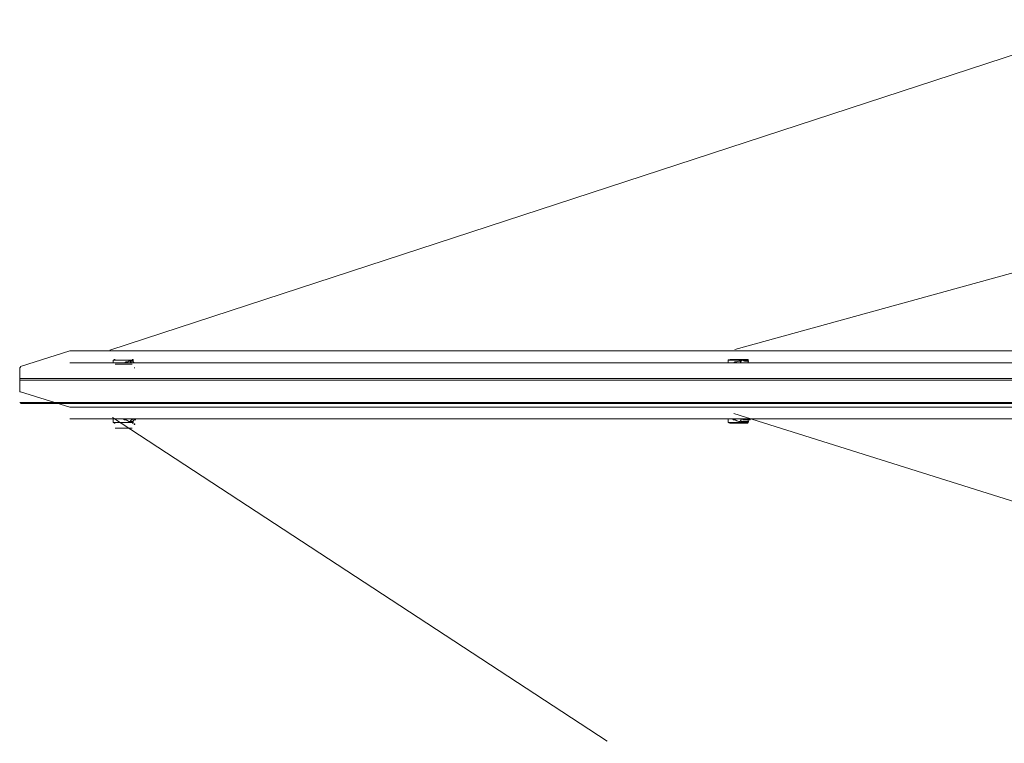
# Model space of a CAD drawing. Extents: x 44 to 177, y -263 to -14.
# Tile 8 of 256: x 67 to 89, y -198 to -183. Entities that reach past the tile are written whole.
import ezdxf

# ---------------------------------------------------------------- set-up
doc = ezdxf.new("R2010")
doc.units = 0
doc.header["$MEASUREMENT"] = 0
doc.layers.add('Livello 1', color=7, linetype='Continuous', lineweight=0)

# ---------------------------------------------------------------- blocks, each defined once
blk = doc.blocks.new('Block_0')
at = {"layer": 'Livello 1', "color": 250, "lineweight": 9, "true_color": 0x333333}
for points in [[(108.804, -182.649), (108.804, -182.649), (82.605, -189.868), (82.605, -189.868)], [(90.761, -182.749), (90.761, -182.749), (68.916, -189.887), (68.916, -189.887)], [(68.039, -189.901), (68.039, -189.901), (66.958, -190.243), (66.958, -190.243)], [(68.988, -190.106), (68.988, -190.106), (68.988, -190.162), (68.988, -190.162)], [(69.424, -190.124), (69.424, -190.124), (69.424, -190.106), (69.424, -190.106)], [(82.463, -190.105), (82.463, -190.105), (82.463, -190.162), (82.463, -190.162)], [(82.899, -190.124), (82.899, -190.124), (82.899, -190.105), (82.899, -190.105)], [(82.937, -190.162), (82.937, -190.162), (82.918, -190.162), (82.918, -190.162)], [(82.955, -190.162), (82.955, -190.162), (82.937, -190.162), (82.937, -190.162)], [(66.939, -190.281), (66.939, -190.281), (66.939, -190.775), (66.939, -190.775)], [(66.958, -190.794), (66.958, -190.794), (68.039, -191.136), (68.039, -191.136)], [(105.553, -198.493), (105.553, -198.493), (82.586, -191.274), (82.586, -191.274)], [(68.973, -191.362), (68.973, -191.362), (79.81, -198.444), (79.81, -198.444)], [(68.988, -191.392), (68.988, -191.392), (68.988, -191.468), (68.988, -191.468)], [(69.404, -191.393), (69.404, -191.393), (69.423, -191.393), (69.423, -191.393)], [(69.424, -191.468), (69.424, -191.468), (69.424, -191.449), (69.424, -191.449)], [(82.463, -191.392), (82.463, -191.392), (82.463, -191.467), (82.463, -191.467)], [(82.899, -191.467), (82.899, -191.467), (82.899, -191.429), (82.899, -191.429)], [(82.899, -191.43), (82.899, -191.43), (82.899, -191.449), (82.899, -191.449)]]:
    blk.add_open_spline(points, degree=3, dxfattribs=at)
for points, knots in [([(102.413, -189.901), (102.413, -189.901), (101.104, -189.901), (101.104, -189.901), (101.104, -189.901), (99.814, -189.901), (99.814, -189.901), (99.814, -189.901), (98.524, -189.901), (98.524, -189.901), (98.524, -189.901), (97.253, -189.901), (97.253, -189.901), (97.253, -189.901), (96.001, -189.901), (96.001, -189.901), (96.001, -189.901), (94.768, -189.901), (94.768, -189.901), (94.768, -189.901), (93.554, -189.901), (93.554, -189.901), (93.554, -189.901), (92.359, -189.901), (92.359, -189.901), (92.359, -189.901), (91.183, -189.901), (91.183, -189.901), (91.183, -189.901), (90.026, -189.901), (90.026, -189.901), (90.026, -189.901), (88.887, -189.901), (88.887, -189.901), (88.887, -189.901), (87.768, -189.901), (87.768, -189.901), (87.768, -189.901), (86.668, -189.901), (86.668, -189.901), (86.668, -189.901), (85.605, -189.901), (85.605, -189.901), (85.605, -189.901), (84.562, -189.901), (84.562, -189.901), (84.562, -189.901), (83.538, -189.901), (83.538, -189.901), (83.538, -189.901), (82.532, -189.901), (82.532, -189.901), (82.532, -189.901), (81.584, -189.901), (81.584, -189.901), (81.584, -189.901), (80.635, -189.901), (80.635, -189.901), (80.635, -189.901), (79.725, -189.901), (79.725, -189.901), (79.725, -189.901), (78.852, -189.901), (78.852, -189.901), (78.852, -189.901), (77.998, -189.901), (77.998, -189.901), (77.998, -189.901), (77.183, -189.901), (77.183, -189.901), (77.183, -189.901), (76.386, -189.901), (76.386, -189.901), (76.386, -189.901), (75.646, -189.901), (75.646, -189.901), (75.646, -189.901), (74.925, -189.901), (74.925, -189.901), (74.925, -189.901), (74.223, -189.901), (74.223, -189.901), (74.223, -189.901), (73.578, -189.901), (73.578, -189.901), (73.578, -189.901), (72.952, -189.901), (72.952, -189.901), (72.952, -189.901), (72.364, -189.901), (72.364, -189.901), (72.364, -189.901), (71.814, -189.901), (71.814, -189.901), (71.814, -189.901), (71.302, -189.901), (71.302, -189.901), (71.302, -189.901), (70.828, -189.901), (70.828, -189.901), (70.828, -189.901), (70.391, -189.901), (70.391, -189.901), (70.391, -189.901), (69.993, -189.901), (69.993, -189.901), (69.993, -189.901), (69.614, -189.901), (69.614, -189.901), (69.614, -189.901), (69.291, -189.901), (69.291, -189.901), (69.291, -189.901), (69.006, -189.901), (69.006, -189.901), (69.006, -189.901), (68.741, -189.901), (68.741, -189.901), (68.741, -189.901), (68.532, -189.901), (68.532, -189.901), (68.532, -189.901), (68.362, -189.901), (68.362, -189.901), (68.362, -189.901), (68.229, -189.901), (68.229, -189.901), (68.229, -189.901), (68.134, -189.901), (68.134, -189.901), (68.134, -189.901), (68.077, -189.901), (68.077, -189.901), (68.077, -189.901), (68.039, -189.901), (68.039, -189.901)], [0, 0, 0, 0, 1, 1, 1, 2, 2, 2, 3, 3, 3, 4, 4, 4, 5, 5, 5, 6, 6, 6, 7, 7, 7, 8, 8, 8, 9, 9, 9, 10, 10, 10, 11, 11, 11, 12, 12, 12, 13, 13, 13, 14, 14, 14, 15, 15, 15, 16, 16, 16, 17, 17, 17, 18, 18, 18, 19, 19, 19, 20, 20, 20, 21, 21, 21, 22, 22, 22, 23, 23, 23, 24, 24, 24, 25, 25, 25, 26, 26, 26, 27, 27, 27, 28, 28, 28, 29, 29, 29, 30, 30, 30, 31, 31, 31, 32, 32, 32, 33, 33, 33, 34, 34, 34, 35, 35, 35, 36, 36, 36, 37, 37, 37, 38, 38, 38, 39, 39, 39, 40, 40, 40, 41, 41, 41, 42, 42, 42, 43, 43, 43, 44, 44, 44, 45, 45, 45, 45]), ([(66.958, -190.243), (66.958, -190.243), (66.958, -190.262), (66.958, -190.262), (66.958, -190.262), (66.939, -190.262), (66.939, -190.262), (66.939, -190.262), (66.939, -190.281), (66.939, -190.281)], [0, 0, 0, 0, 1, 1, 1, 2, 2, 2, 3, 3, 3, 3]), ([(102.413, -190.162), (102.413, -190.162), (101.123, -190.162), (101.123, -190.162), (101.123, -190.162), (99.833, -190.162), (99.833, -190.162), (99.833, -190.162), (98.581, -190.162), (98.581, -190.162), (98.581, -190.162), (97.329, -190.162), (97.329, -190.162), (97.329, -190.162), (96.096, -190.162), (96.096, -190.162), (96.096, -190.162), (94.882, -190.162), (94.882, -190.162), (94.882, -190.162), (93.668, -190.162), (93.668, -190.162), (93.668, -190.162), (92.491, -190.162), (92.491, -190.162), (92.491, -190.162), (91.315, -190.162), (91.315, -190.162), (91.315, -190.162), (90.177, -190.162), (90.177, -190.162), (90.177, -190.162), (89.039, -190.162), (89.039, -190.162), (89.039, -190.162), (87.939, -190.162), (87.939, -190.162), (87.939, -190.162), (86.857, -190.162), (86.857, -190.162), (86.857, -190.162), (85.795, -190.162), (85.795, -190.162), (85.795, -190.162), (84.752, -190.162), (84.752, -190.162), (84.752, -190.162), (83.746, -190.162), (83.746, -190.162), (83.746, -190.162), (82.76, -190.162), (82.76, -190.162), (82.76, -190.162), (81.811, -190.162), (81.811, -190.162), (81.811, -190.162), (80.863, -190.162), (80.863, -190.162), (80.863, -190.162), (79.971, -190.162), (79.971, -190.162), (79.971, -190.162), (79.098, -190.162), (79.098, -190.162), (79.098, -190.162), (78.245, -190.162), (78.245, -190.162), (78.245, -190.162), (77.429, -190.162), (77.429, -190.162), (77.429, -190.162), (76.632, -190.162), (76.632, -190.162), (76.632, -190.162), (75.892, -190.162), (75.892, -190.162), (75.892, -190.162), (75.172, -190.162), (75.172, -190.162), (75.172, -190.162), (74.47, -190.162), (74.47, -190.162), (74.47, -190.162), (73.806, -190.162), (73.806, -190.162), (73.806, -190.162), (73.18, -190.162), (73.18, -190.162), (73.18, -190.162), (72.592, -190.162), (72.592, -190.162), (72.592, -190.162), (72.041, -190.162), (72.041, -190.162), (72.041, -190.162), (71.51, -190.162), (71.51, -190.162), (71.51, -190.162), (71.036, -190.162), (71.036, -190.162), (71.036, -190.162), (70.581, -190.162), (70.581, -190.162), (70.581, -190.162), (70.163, -190.162), (70.163, -190.162), (70.163, -190.162), (69.784, -190.162), (69.784, -190.162), (69.784, -190.162), (69.443, -190.162), (69.443, -190.162), (69.443, -190.162), (69.139, -190.162), (69.139, -190.162), (69.139, -190.162), (68.873, -190.162), (68.873, -190.162), (68.873, -190.162), (68.646, -190.162), (68.646, -190.162), (68.646, -190.162), (68.437, -190.162), (68.437, -190.162), (68.437, -190.162), (68.285, -190.162), (68.285, -190.162), (68.285, -190.162), (68.172, -190.162), (68.172, -190.162), (68.172, -190.162), (68.096, -190.162), (68.096, -190.162), (68.096, -190.162), (68.058, -190.162), (68.058, -190.162), (68.058, -190.162), (68.039, -190.162), (68.039, -190.162)], [0, 0, 0, 0, 1, 1, 1, 2, 2, 2, 3, 3, 3, 4, 4, 4, 5, 5, 5, 6, 6, 6, 7, 7, 7, 8, 8, 8, 9, 9, 9, 10, 10, 10, 11, 11, 11, 12, 12, 12, 13, 13, 13, 14, 14, 14, 15, 15, 15, 16, 16, 16, 17, 17, 17, 18, 18, 18, 19, 19, 19, 20, 20, 20, 21, 21, 21, 22, 22, 22, 23, 23, 23, 24, 24, 24, 25, 25, 25, 26, 26, 26, 27, 27, 27, 28, 28, 28, 29, 29, 29, 30, 30, 30, 31, 31, 31, 32, 32, 32, 33, 33, 33, 34, 34, 34, 35, 35, 35, 36, 36, 36, 37, 37, 37, 38, 38, 38, 39, 39, 39, 40, 40, 40, 41, 41, 41, 42, 42, 42, 43, 43, 43, 44, 44, 44, 45, 45, 45, 46, 46, 46, 46]), ([(69.423, -190.106), (69.423, -190.106), (69.423, -190.106), (69.423, -190.106), (69.423, -190.106), (69.385, -190.106), (69.385, -190.106), (69.385, -190.106), (69.328, -190.106), (69.328, -190.106), (69.328, -190.106), (69.252, -190.106), (69.252, -190.106), (69.252, -190.106), (69.158, -190.106), (69.158, -190.106), (69.158, -190.106), (69.082, -190.106), (69.082, -190.106), (69.082, -190.106), (69.025, -190.106), (69.025, -190.106), (69.025, -190.106), (69.006, -190.106), (69.006, -190.106), (69.006, -190.106), (68.987, -190.106), (68.987, -190.106)], [0, 0, 0, 0, 1, 1, 1, 2, 2, 2, 3, 3, 3, 4, 4, 4, 5, 5, 5, 6, 6, 6, 7, 7, 7, 8, 8, 8, 9, 9, 9, 9]), ([(69.026, -190.087), (69.026, -190.087), (69.007, -190.087), (69.007, -190.087), (69.007, -190.087), (69.007, -190.106), (69.007, -190.106), (69.007, -190.106), (68.988, -190.106), (68.988, -190.106)], [0, 0, 0, 0, 1, 1, 1, 2, 2, 2, 3, 3, 3, 3]), ([(69.026, -190.194), (69.026, -190.194), (69.026, -190.194), (69.026, -190.194), (69.026, -190.194), (69.045, -190.194), (69.045, -190.194), (69.045, -190.194), (69.101, -190.194), (69.101, -190.194), (69.101, -190.194), (69.158, -190.194), (69.158, -190.194), (69.158, -190.194), (69.234, -190.194), (69.234, -190.194), (69.234, -190.194), (69.31, -190.194), (69.31, -190.194), (69.31, -190.194), (69.367, -190.194), (69.367, -190.194), (69.367, -190.194), (69.405, -190.194), (69.405, -190.194)], [0, 0, 0, 0, 1, 1, 1, 2, 2, 2, 3, 3, 3, 4, 4, 4, 5, 5, 5, 6, 6, 6, 7, 7, 7, 8, 8, 8, 8]), ([(69.215, -190.163), (69.215, -190.163), (69.233, -190.163), (69.233, -190.163), (69.233, -190.163), (69.271, -190.144), (69.271, -190.144), (69.271, -190.144), (69.309, -190.144), (69.309, -190.144), (69.309, -190.144), (69.328, -190.125), (69.328, -190.125), (69.328, -190.125), (69.366, -190.125), (69.366, -190.125)], [0, 0, 0, 0, 1, 1, 1, 2, 2, 2, 3, 3, 3, 4, 4, 4, 5, 5, 5, 5]), ([(69.366, -190.125), (69.366, -190.125), (69.366, -190.125), (69.366, -190.125), (69.366, -190.125), (69.404, -190.125), (69.404, -190.125), (69.404, -190.125), (69.423, -190.125), (69.423, -190.125)], [0, 0, 0, 0, 1, 1, 1, 2, 2, 2, 3, 3, 3, 3]), ([(69.366, -190.125), (69.366, -190.125), (69.366, -190.125), (69.366, -190.125), (69.366, -190.125), (69.366, -190.144), (69.366, -190.144), (69.366, -190.144), (69.385, -190.163), (69.385, -190.163), (69.385, -190.163), (69.404, -190.163), (69.404, -190.163)], [0, 0, 0, 0, 1, 1, 1, 2, 2, 2, 3, 3, 3, 4, 4, 4, 4]), ([(69.423, -190.163), (69.423, -190.163), (69.423, -190.163), (69.423, -190.163), (69.423, -190.163), (69.404, -190.163), (69.404, -190.163)], [0, 0, 0, 0, 1, 1, 1, 2, 2, 2, 2]), ([(69.424, -190.106), (69.424, -190.106), (69.424, -190.106), (69.424, -190.106), (69.424, -190.106), (69.424, -190.087), (69.424, -190.087), (69.424, -190.087), (69.405, -190.087), (69.405, -190.087)], [0, 0, 0, 0, 1, 1, 1, 2, 2, 2, 3, 3, 3, 3]), ([(69.48, -190.162), (69.48, -190.162), (69.462, -190.162), (69.462, -190.162), (69.462, -190.162), (69.443, -190.162), (69.443, -190.162), (69.443, -190.162), (69.424, -190.143), (69.424, -190.143), (69.424, -190.143), (69.424, -190.124), (69.424, -190.124)], [0, 0, 0, 0, 1, 1, 1, 2, 2, 2, 3, 3, 3, 4, 4, 4, 4]), ([(69.461, -190.163), (69.461, -190.163), (69.461, -190.163), (69.461, -190.163), (69.461, -190.163), (69.48, -190.163), (69.48, -190.163)], [0, 0, 0, 0, 1, 1, 1, 2, 2, 2, 2]), ([(69.48, -190.162), (69.48, -190.162), (69.48, -190.162), (69.48, -190.162), (69.48, -190.162), (69.462, -190.162), (69.462, -190.162)], [0, 0, 0, 0, 1, 1, 1, 2, 2, 2, 2]), ([(82.482, -190.086), (82.482, -190.086), (82.482, -190.086), (82.482, -190.086), (82.482, -190.086), (82.463, -190.105), (82.463, -190.105)], [0, 0, 0, 0, 1, 1, 1, 2, 2, 2, 2]), ([(82.823, -190.105), (82.823, -190.105), (82.766, -190.105), (82.766, -190.105), (82.766, -190.105), (82.672, -190.105), (82.672, -190.105), (82.672, -190.105), (82.596, -190.105), (82.596, -190.105), (82.596, -190.105), (82.52, -190.105), (82.52, -190.105), (82.52, -190.105), (82.482, -190.105), (82.482, -190.105), (82.482, -190.105), (82.463, -190.105), (82.463, -190.105)], [0, 0, 0, 0, 1, 1, 1, 2, 2, 2, 3, 3, 3, 4, 4, 4, 5, 5, 5, 6, 6, 6, 6]), ([(82.496, -190.086), (82.496, -190.086), (82.515, -190.086), (82.515, -190.086), (82.515, -190.086), (82.553, -190.086), (82.553, -190.086), (82.553, -190.086), (82.609, -190.086), (82.609, -190.086), (82.609, -190.086), (82.685, -190.086), (82.685, -190.086), (82.685, -190.086), (82.761, -190.086), (82.761, -190.086), (82.761, -190.086), (82.837, -190.086), (82.837, -190.086)], [0, 0, 0, 0, 1, 1, 1, 2, 2, 2, 3, 3, 3, 4, 4, 4, 5, 5, 5, 6, 6, 6, 6]), ([(82.558, -190.162), (82.558, -190.162), (82.577, -190.162), (82.577, -190.162), (82.577, -190.162), (82.615, -190.143), (82.615, -190.143), (82.615, -190.143), (82.653, -190.143), (82.653, -190.143), (82.653, -190.143), (82.691, -190.124), (82.691, -190.124), (82.691, -190.124), (82.729, -190.124), (82.729, -190.124)], [0, 0, 0, 0, 1, 1, 1, 2, 2, 2, 3, 3, 3, 4, 4, 4, 5, 5, 5, 5]), ([(82.729, -190.124), (82.729, -190.124), (82.729, -190.124), (82.729, -190.124), (82.729, -190.124), (82.729, -190.143), (82.729, -190.143), (82.729, -190.143), (82.748, -190.162), (82.748, -190.162)], [0, 0, 0, 0, 1, 1, 1, 2, 2, 2, 3, 3, 3, 3]), ([(82.742, -190.124), (82.742, -190.124), (82.761, -190.105), (82.761, -190.105), (82.761, -190.105), (82.818, -190.124), (82.818, -190.124), (82.818, -190.124), (82.874, -190.124), (82.874, -190.124), (82.874, -190.124), (82.893, -190.105), (82.893, -190.105), (82.893, -190.105), (82.893, -190.124), (82.893, -190.124), (82.893, -190.124), (82.912, -190.124), (82.912, -190.124)], [0, 0, 0, 0, 1, 1, 1, 2, 2, 2, 3, 3, 3, 4, 4, 4, 5, 5, 5, 6, 6, 6, 6]), ([(82.78, -190.162), (82.78, -190.162), (82.78, -190.162), (82.78, -190.162), (82.78, -190.162), (82.818, -190.162), (82.818, -190.162), (82.818, -190.162), (82.837, -190.162), (82.837, -190.162)], [0, 0, 0, 0, 1, 1, 1, 2, 2, 2, 3, 3, 3, 3]), ([(82.899, -190.105), (82.899, -190.105), (82.899, -190.105), (82.899, -190.105), (82.899, -190.105), (82.88, -190.105), (82.88, -190.105), (82.88, -190.105), (82.823, -190.105), (82.823, -190.105)], [0, 0, 0, 0, 1, 1, 1, 2, 2, 2, 3, 3, 3, 3]), ([(82.837, -190.086), (82.837, -190.086), (82.874, -190.086), (82.874, -190.086), (82.874, -190.086), (82.893, -190.086), (82.893, -190.086)], [0, 0, 0, 0, 1, 1, 1, 2, 2, 2, 2]), ([(82.837, -190.162), (82.837, -190.162), (82.837, -190.162), (82.837, -190.162), (82.837, -190.162), (82.874, -190.162), (82.874, -190.162), (82.874, -190.162), (82.893, -190.162), (82.893, -190.162)], [0, 0, 0, 0, 1, 1, 1, 2, 2, 2, 3, 3, 3, 3]), ([(82.893, -190.162), (82.893, -190.162), (82.893, -190.162), (82.893, -190.162), (82.893, -190.162), (82.874, -190.162), (82.874, -190.162), (82.874, -190.162), (82.837, -190.162), (82.837, -190.162)], [0, 0, 0, 0, 1, 1, 1, 2, 2, 2, 3, 3, 3, 3]), ([(82.899, -190.105), (82.899, -190.105), (82.899, -190.105), (82.899, -190.105), (82.899, -190.105), (82.899, -190.086), (82.899, -190.086), (82.899, -190.086), (82.88, -190.086), (82.88, -190.086)], [0, 0, 0, 0, 1, 1, 1, 2, 2, 2, 3, 3, 3, 3]), ([(82.88, -190.162), (82.88, -190.162), (82.88, -190.162), (82.88, -190.162), (82.88, -190.162), (82.899, -190.162), (82.899, -190.162), (82.899, -190.162), (82.918, -190.162), (82.918, -190.162), (82.918, -190.162), (82.937, -190.162), (82.937, -190.162)], [0, 0, 0, 0, 1, 1, 1, 2, 2, 2, 3, 3, 3, 4, 4, 4, 4]), ([(82.918, -190.162), (82.918, -190.162), (82.899, -190.162), (82.899, -190.162), (82.899, -190.162), (82.899, -190.143), (82.899, -190.143), (82.899, -190.143), (82.899, -190.124), (82.899, -190.124)], [0, 0, 0, 0, 1, 1, 1, 2, 2, 2, 3, 3, 3, 3]), ([(82.918, -190.162), (82.918, -190.162), (82.899, -190.162), (82.899, -190.162), (82.899, -190.162), (82.899, -190.124), (82.899, -190.124)], [0, 0, 0, 0, 1, 1, 1, 2, 2, 2, 2]), ([(69.443, -190.269), (69.443, -190.269), (69.443, -190.269), (69.443, -190.269), (69.443, -190.269), (69.462, -190.269), (69.462, -190.269)], [0, 0, 0, 0, 1, 1, 1, 2, 2, 2, 2]), ([(69.462, -190.269), (69.462, -190.269), (69.462, -190.269), (69.462, -190.269), (69.462, -190.269), (69.443, -190.269), (69.443, -190.269)], [0, 0, 0, 0, 1, 1, 1, 2, 2, 2, 2]), ([(102.09, -190.54), (102.09, -190.54), (100.781, -190.54), (100.781, -190.54), (100.781, -190.54), (99.472, -190.54), (99.472, -190.54), (99.472, -190.54), (98.182, -190.54), (98.182, -190.54), (98.182, -190.54), (96.892, -190.54), (96.892, -190.54), (96.892, -190.54), (95.64, -190.54), (95.64, -190.54), (95.64, -190.54), (94.388, -190.54), (94.388, -190.54), (94.388, -190.54), (93.155, -190.54), (93.155, -190.54), (93.155, -190.54), (91.941, -190.54), (91.941, -190.54), (91.941, -190.54), (90.746, -190.54), (90.746, -190.54), (90.746, -190.54), (89.57, -190.54), (89.57, -190.54), (89.57, -190.54), (88.432, -190.54), (88.432, -190.54), (88.432, -190.54), (87.294, -190.54), (87.294, -190.54), (87.294, -190.54), (86.193, -190.54), (86.193, -190.54), (86.193, -190.54), (85.112, -190.54), (85.112, -190.54), (85.112, -190.54), (84.05, -190.54), (84.05, -190.54), (84.05, -190.54), (83.006, -190.54), (83.006, -190.54), (83.006, -190.54), (82.001, -190.54), (82.001, -190.54), (82.001, -190.54), (81.014, -190.54), (81.014, -190.54), (81.014, -190.54), (80.066, -190.54), (80.066, -190.54), (80.066, -190.54), (79.136, -190.54), (79.136, -190.54), (79.136, -190.54), (78.245, -190.54), (78.245, -190.54), (78.245, -190.54), (77.372, -190.54), (77.372, -190.54), (77.372, -190.54), (76.537, -190.54), (76.537, -190.54), (76.537, -190.54), (75.741, -190.54), (75.741, -190.54), (75.741, -190.54), (74.963, -190.54), (74.963, -190.54), (74.963, -190.54), (74.223, -190.54), (74.223, -190.54), (74.223, -190.54), (73.521, -190.54), (73.521, -190.54), (73.521, -190.54), (72.838, -190.54), (72.838, -190.54), (72.838, -190.54), (72.212, -190.54), (72.212, -190.54), (72.212, -190.54), (71.605, -190.54), (71.605, -190.54), (71.605, -190.54), (71.036, -190.54), (71.036, -190.54), (71.036, -190.54), (70.505, -190.54), (70.505, -190.54), (70.505, -190.54), (69.993, -190.54), (69.993, -190.54), (69.993, -190.54), (69.537, -190.54), (69.537, -190.54), (69.537, -190.54), (69.12, -190.54), (69.12, -190.54), (69.12, -190.54), (68.722, -190.54), (68.722, -190.54), (68.722, -190.54), (68.38, -190.54), (68.38, -190.54), (68.38, -190.54), (68.058, -190.54), (68.058, -190.54), (68.058, -190.54), (67.792, -190.54), (67.792, -190.54), (67.792, -190.54), (67.546, -190.54), (67.546, -190.54), (67.546, -190.54), (67.356, -190.54), (67.356, -190.54), (67.356, -190.54), (67.204, -190.54), (67.204, -190.54), (67.204, -190.54), (67.071, -190.54), (67.071, -190.54), (67.071, -190.54), (66.995, -190.54), (66.995, -190.54), (66.995, -190.54), (66.957, -190.54), (66.957, -190.54), (66.957, -190.54), (66.938, -190.54), (66.938, -190.54)], [0, 0, 0, 0, 1, 1, 1, 2, 2, 2, 3, 3, 3, 4, 4, 4, 5, 5, 5, 6, 6, 6, 7, 7, 7, 8, 8, 8, 9, 9, 9, 10, 10, 10, 11, 11, 11, 12, 12, 12, 13, 13, 13, 14, 14, 14, 15, 15, 15, 16, 16, 16, 17, 17, 17, 18, 18, 18, 19, 19, 19, 20, 20, 20, 21, 21, 21, 22, 22, 22, 23, 23, 23, 24, 24, 24, 25, 25, 25, 26, 26, 26, 27, 27, 27, 28, 28, 28, 29, 29, 29, 30, 30, 30, 31, 31, 31, 32, 32, 32, 33, 33, 33, 34, 34, 34, 35, 35, 35, 36, 36, 36, 37, 37, 37, 38, 38, 38, 39, 39, 39, 40, 40, 40, 41, 41, 41, 42, 42, 42, 43, 43, 43, 44, 44, 44, 45, 45, 45, 46, 46, 46, 46]), ([(66.957, -190.502), (66.957, -190.502), (66.957, -190.502), (66.957, -190.502), (66.957, -190.502), (67.014, -190.502), (67.014, -190.502), (67.014, -190.502), (67.09, -190.502), (67.09, -190.502), (67.09, -190.502), (67.204, -190.502), (67.204, -190.502), (67.204, -190.502), (67.375, -190.502), (67.375, -190.502), (67.375, -190.502), (67.565, -190.502), (67.565, -190.502), (67.565, -190.502), (67.811, -190.502), (67.811, -190.502), (67.811, -190.502), (68.077, -190.502), (68.077, -190.502), (68.077, -190.502), (68.399, -190.502), (68.399, -190.502), (68.399, -190.502), (68.741, -190.502), (68.741, -190.502), (68.741, -190.502), (69.139, -190.502), (69.139, -190.502), (69.139, -190.502), (69.556, -190.502), (69.556, -190.502), (69.556, -190.502), (70.012, -190.502), (70.012, -190.502), (70.012, -190.502), (70.505, -190.502), (70.505, -190.502), (70.505, -190.502), (71.055, -190.502), (71.055, -190.502), (71.055, -190.502), (71.624, -190.502), (71.624, -190.502), (71.624, -190.502), (72.212, -190.502), (72.212, -190.502), (72.212, -190.502), (72.857, -190.502), (72.857, -190.502), (72.857, -190.502), (73.54, -190.502), (73.54, -190.502), (73.54, -190.502), (74.242, -190.502), (74.242, -190.502), (74.242, -190.502), (74.982, -190.502), (74.982, -190.502), (74.982, -190.502), (75.76, -190.502), (75.76, -190.502), (75.76, -190.502), (76.556, -190.502), (76.556, -190.502), (76.556, -190.502), (77.391, -190.502), (77.391, -190.502), (77.391, -190.502), (78.264, -190.502), (78.264, -190.502), (78.264, -190.502), (79.155, -190.502), (79.155, -190.502), (79.155, -190.502), (80.085, -190.502), (80.085, -190.502), (80.085, -190.502), (81.033, -190.502), (81.033, -190.502), (81.033, -190.502), (82.02, -190.502), (82.02, -190.502), (82.02, -190.502), (83.025, -190.502), (83.025, -190.502), (83.025, -190.502), (84.05, -190.502), (84.05, -190.502), (84.05, -190.502), (85.112, -190.502), (85.112, -190.502), (85.112, -190.502), (86.193, -190.502), (86.193, -190.502), (86.193, -190.502), (87.312, -190.502), (87.312, -190.502), (87.312, -190.502), (88.432, -190.502), (88.432, -190.502), (88.432, -190.502), (89.589, -190.502), (89.589, -190.502), (89.589, -190.502), (90.765, -190.502), (90.765, -190.502), (90.765, -190.502), (91.96, -190.502), (91.96, -190.502), (91.96, -190.502), (93.155, -190.502), (93.155, -190.502), (93.155, -190.502), (94.388, -190.502), (94.388, -190.502), (94.388, -190.502), (95.64, -190.502), (95.64, -190.502), (95.64, -190.502), (96.911, -190.502), (96.911, -190.502), (96.911, -190.502), (98.182, -190.502), (98.182, -190.502), (98.182, -190.502), (99.472, -190.502), (99.472, -190.502), (99.472, -190.502), (100.781, -190.502), (100.781, -190.502), (100.781, -190.502), (102.09, -190.502), (102.09, -190.502)], [0, 0, 0, 0, 1, 1, 1, 2, 2, 2, 3, 3, 3, 4, 4, 4, 5, 5, 5, 6, 6, 6, 7, 7, 7, 8, 8, 8, 9, 9, 9, 10, 10, 10, 11, 11, 11, 12, 12, 12, 13, 13, 13, 14, 14, 14, 15, 15, 15, 16, 16, 16, 17, 17, 17, 18, 18, 18, 19, 19, 19, 20, 20, 20, 21, 21, 21, 22, 22, 22, 23, 23, 23, 24, 24, 24, 25, 25, 25, 26, 26, 26, 27, 27, 27, 28, 28, 28, 29, 29, 29, 30, 30, 30, 31, 31, 31, 32, 32, 32, 33, 33, 33, 34, 34, 34, 35, 35, 35, 36, 36, 36, 37, 37, 37, 38, 38, 38, 39, 39, 39, 40, 40, 40, 41, 41, 41, 42, 42, 42, 43, 43, 43, 44, 44, 44, 45, 45, 45, 46, 46, 46, 46]), ([(66.939, -190.775), (66.939, -190.775), (66.939, -190.775), (66.939, -190.775), (66.939, -190.775), (66.939, -190.794), (66.939, -190.794), (66.939, -190.794), (66.958, -190.794), (66.958, -190.794)], [0, 0, 0, 0, 1, 1, 1, 2, 2, 2, 3, 3, 3, 3]), ([(66.938, -191.032), (66.938, -191.032), (66.957, -191.032), (66.957, -191.032), (66.957, -191.032), (66.995, -191.032), (66.995, -191.032), (66.995, -191.032), (67.071, -191.032), (67.071, -191.032), (67.071, -191.032), (67.204, -191.032), (67.204, -191.032), (67.204, -191.032), (67.356, -191.032), (67.356, -191.032), (67.356, -191.032), (67.546, -191.032), (67.546, -191.032), (67.546, -191.032), (67.792, -191.032), (67.792, -191.032), (67.792, -191.032), (68.058, -191.032), (68.058, -191.032), (68.058, -191.032), (68.38, -191.032), (68.38, -191.032), (68.38, -191.032), (68.722, -191.032), (68.722, -191.032), (68.722, -191.032), (69.12, -191.032), (69.12, -191.032), (69.12, -191.032), (69.537, -191.032), (69.537, -191.032), (69.537, -191.032), (69.993, -191.032), (69.993, -191.032), (69.993, -191.032), (70.505, -191.032), (70.505, -191.032), (70.505, -191.032), (71.036, -191.032), (71.036, -191.032), (71.036, -191.032), (71.605, -191.032), (71.605, -191.032), (71.605, -191.032), (72.212, -191.032), (72.212, -191.032), (72.212, -191.032), (72.838, -191.032), (72.838, -191.032), (72.838, -191.032), (73.521, -191.032), (73.521, -191.032), (73.521, -191.032), (74.223, -191.032), (74.223, -191.032), (74.223, -191.032), (74.963, -191.032), (74.963, -191.032), (74.963, -191.032), (75.741, -191.032), (75.741, -191.032), (75.741, -191.032), (76.537, -191.032), (76.537, -191.032), (76.537, -191.032), (77.372, -191.032), (77.372, -191.032), (77.372, -191.032), (78.245, -191.032), (78.245, -191.032), (78.245, -191.032), (79.136, -191.032), (79.136, -191.032), (79.136, -191.032), (80.066, -191.032), (80.066, -191.032), (80.066, -191.032), (81.014, -191.032), (81.014, -191.032), (81.014, -191.032), (82.001, -191.032), (82.001, -191.032), (82.001, -191.032), (83.006, -191.032), (83.006, -191.032), (83.006, -191.032), (84.05, -191.032), (84.05, -191.032), (84.05, -191.032), (85.112, -191.032), (85.112, -191.032), (85.112, -191.032), (86.193, -191.032), (86.193, -191.032), (86.193, -191.032), (87.294, -191.032), (87.294, -191.032), (87.294, -191.032), (88.432, -191.032), (88.432, -191.032), (88.432, -191.032), (89.57, -191.032), (89.57, -191.032), (89.57, -191.032), (90.746, -191.032), (90.746, -191.032), (90.746, -191.032), (91.941, -191.032), (91.941, -191.032), (91.941, -191.032), (93.155, -191.032), (93.155, -191.032), (93.155, -191.032), (94.388, -191.032), (94.388, -191.032), (94.388, -191.032), (95.64, -191.032), (95.64, -191.032), (95.64, -191.032), (96.892, -191.032), (96.892, -191.032), (96.892, -191.032), (98.182, -191.032), (98.182, -191.032), (98.182, -191.032), (99.472, -191.032), (99.472, -191.032), (99.472, -191.032), (100.781, -191.032), (100.781, -191.032), (100.781, -191.032), (102.09, -191.032), (102.09, -191.032)], [0, 0, 0, 0, 1, 1, 1, 2, 2, 2, 3, 3, 3, 4, 4, 4, 5, 5, 5, 6, 6, 6, 7, 7, 7, 8, 8, 8, 9, 9, 9, 10, 10, 10, 11, 11, 11, 12, 12, 12, 13, 13, 13, 14, 14, 14, 15, 15, 15, 16, 16, 16, 17, 17, 17, 18, 18, 18, 19, 19, 19, 20, 20, 20, 21, 21, 21, 22, 22, 22, 23, 23, 23, 24, 24, 24, 25, 25, 25, 26, 26, 26, 27, 27, 27, 28, 28, 28, 29, 29, 29, 30, 30, 30, 31, 31, 31, 32, 32, 32, 33, 33, 33, 34, 34, 34, 35, 35, 35, 36, 36, 36, 37, 37, 37, 38, 38, 38, 39, 39, 39, 40, 40, 40, 41, 41, 41, 42, 42, 42, 43, 43, 43, 44, 44, 44, 45, 45, 45, 46, 46, 46, 46]), ([(102.09, -191.051), (102.09, -191.051), (100.781, -191.051), (100.781, -191.051), (100.781, -191.051), (99.472, -191.051), (99.472, -191.051), (99.472, -191.051), (98.182, -191.051), (98.182, -191.051), (98.182, -191.051), (96.911, -191.051), (96.911, -191.051), (96.911, -191.051), (95.64, -191.051), (95.64, -191.051), (95.64, -191.051), (94.388, -191.051), (94.388, -191.051), (94.388, -191.051), (93.155, -191.051), (93.155, -191.051), (93.155, -191.051), (91.96, -191.051), (91.96, -191.051), (91.96, -191.051), (90.765, -191.051), (90.765, -191.051), (90.765, -191.051), (89.589, -191.051), (89.589, -191.051), (89.589, -191.051), (88.432, -191.051), (88.432, -191.051), (88.432, -191.051), (87.312, -191.051), (87.312, -191.051), (87.312, -191.051), (86.193, -191.051), (86.193, -191.051), (86.193, -191.051), (85.112, -191.051), (85.112, -191.051), (85.112, -191.051), (84.05, -191.051), (84.05, -191.051), (84.05, -191.051), (83.025, -191.051), (83.025, -191.051), (83.025, -191.051), (82.02, -191.051), (82.02, -191.051), (82.02, -191.051), (81.033, -191.051), (81.033, -191.051), (81.033, -191.051), (80.085, -191.051), (80.085, -191.051), (80.085, -191.051), (79.155, -191.051), (79.155, -191.051), (79.155, -191.051), (78.264, -191.051), (78.264, -191.051), (78.264, -191.051), (77.391, -191.051), (77.391, -191.051), (77.391, -191.051), (76.556, -191.051), (76.556, -191.051), (76.556, -191.051), (75.76, -191.051), (75.76, -191.051), (75.76, -191.051), (74.982, -191.051), (74.982, -191.051), (74.982, -191.051), (74.242, -191.051), (74.242, -191.051), (74.242, -191.051), (73.54, -191.051), (73.54, -191.051), (73.54, -191.051), (72.857, -191.051), (72.857, -191.051), (72.857, -191.051), (72.212, -191.051), (72.212, -191.051), (72.212, -191.051), (71.624, -191.051), (71.624, -191.051), (71.624, -191.051), (71.055, -191.051), (71.055, -191.051), (71.055, -191.051), (70.505, -191.051), (70.505, -191.051), (70.505, -191.051), (70.012, -191.051), (70.012, -191.051), (70.012, -191.051), (69.556, -191.051), (69.556, -191.051), (69.556, -191.051), (69.139, -191.051), (69.139, -191.051), (69.139, -191.051), (68.741, -191.051), (68.741, -191.051), (68.741, -191.051), (68.399, -191.051), (68.399, -191.051), (68.399, -191.051), (68.077, -191.051), (68.077, -191.051), (68.077, -191.051), (67.811, -191.051), (67.811, -191.051), (67.811, -191.051), (67.565, -191.051), (67.565, -191.051), (67.565, -191.051), (67.375, -191.051), (67.375, -191.051), (67.375, -191.051), (67.204, -191.051), (67.204, -191.051), (67.204, -191.051), (67.09, -191.051), (67.09, -191.051), (67.09, -191.051), (67.014, -191.051), (67.014, -191.051), (67.014, -191.051), (66.957, -191.051), (66.957, -191.051)], [0, 0, 0, 0, 1, 1, 1, 2, 2, 2, 3, 3, 3, 4, 4, 4, 5, 5, 5, 6, 6, 6, 7, 7, 7, 8, 8, 8, 9, 9, 9, 10, 10, 10, 11, 11, 11, 12, 12, 12, 13, 13, 13, 14, 14, 14, 15, 15, 15, 16, 16, 16, 17, 17, 17, 18, 18, 18, 19, 19, 19, 20, 20, 20, 21, 21, 21, 22, 22, 22, 23, 23, 23, 24, 24, 24, 25, 25, 25, 26, 26, 26, 27, 27, 27, 28, 28, 28, 29, 29, 29, 30, 30, 30, 31, 31, 31, 32, 32, 32, 33, 33, 33, 34, 34, 34, 35, 35, 35, 36, 36, 36, 37, 37, 37, 38, 38, 38, 39, 39, 39, 40, 40, 40, 41, 41, 41, 42, 42, 42, 43, 43, 43, 44, 44, 44, 45, 45, 45, 45]), ([(68.039, -191.136), (68.039, -191.136), (68.077, -191.136), (68.077, -191.136), (68.077, -191.136), (68.134, -191.136), (68.134, -191.136), (68.134, -191.136), (68.229, -191.136), (68.229, -191.136), (68.229, -191.136), (68.362, -191.136), (68.362, -191.136), (68.362, -191.136), (68.532, -191.136), (68.532, -191.136), (68.532, -191.136), (68.741, -191.136), (68.741, -191.136), (68.741, -191.136), (69.006, -191.136), (69.006, -191.136), (69.006, -191.136), (69.291, -191.136), (69.291, -191.136), (69.291, -191.136), (69.614, -191.136), (69.614, -191.136), (69.614, -191.136), (69.993, -191.136), (69.993, -191.136), (69.993, -191.136), (70.391, -191.136), (70.391, -191.136), (70.391, -191.136), (70.828, -191.136), (70.828, -191.136), (70.828, -191.136), (71.302, -191.136), (71.302, -191.136), (71.302, -191.136), (71.814, -191.136), (71.814, -191.136), (71.814, -191.136), (72.364, -191.136), (72.364, -191.136), (72.364, -191.136), (72.952, -191.136), (72.952, -191.136), (72.952, -191.136), (73.578, -191.136), (73.578, -191.136), (73.578, -191.136), (74.223, -191.136), (74.223, -191.136), (74.223, -191.136), (74.925, -191.136), (74.925, -191.136), (74.925, -191.136), (75.646, -191.136), (75.646, -191.136), (75.646, -191.136), (76.386, -191.136), (76.386, -191.136), (76.386, -191.136), (77.183, -191.136), (77.183, -191.136), (77.183, -191.136), (77.998, -191.136), (77.998, -191.136), (77.998, -191.136), (78.852, -191.136), (78.852, -191.136), (78.852, -191.136), (79.725, -191.136), (79.725, -191.136), (79.725, -191.136), (80.635, -191.136), (80.635, -191.136), (80.635, -191.136), (81.584, -191.136), (81.584, -191.136), (81.584, -191.136), (82.532, -191.136), (82.532, -191.136), (82.532, -191.136), (83.538, -191.136), (83.538, -191.136), (83.538, -191.136), (84.562, -191.136), (84.562, -191.136), (84.562, -191.136), (85.605, -191.136), (85.605, -191.136), (85.605, -191.136), (86.668, -191.136), (86.668, -191.136), (86.668, -191.136), (87.768, -191.136), (87.768, -191.136), (87.768, -191.136), (88.887, -191.136), (88.887, -191.136), (88.887, -191.136), (90.026, -191.136), (90.026, -191.136), (90.026, -191.136), (91.183, -191.136), (91.183, -191.136), (91.183, -191.136), (92.359, -191.136), (92.359, -191.136), (92.359, -191.136), (93.554, -191.136), (93.554, -191.136), (93.554, -191.136), (94.768, -191.136), (94.768, -191.136), (94.768, -191.136), (96.001, -191.136), (96.001, -191.136), (96.001, -191.136), (97.253, -191.136), (97.253, -191.136), (97.253, -191.136), (98.524, -191.136), (98.524, -191.136), (98.524, -191.136), (99.814, -191.136), (99.814, -191.136), (99.814, -191.136), (101.104, -191.136), (101.104, -191.136), (101.104, -191.136), (102.413, -191.136), (102.413, -191.136)], [0, 0, 0, 0, 1, 1, 1, 2, 2, 2, 3, 3, 3, 4, 4, 4, 5, 5, 5, 6, 6, 6, 7, 7, 7, 8, 8, 8, 9, 9, 9, 10, 10, 10, 11, 11, 11, 12, 12, 12, 13, 13, 13, 14, 14, 14, 15, 15, 15, 16, 16, 16, 17, 17, 17, 18, 18, 18, 19, 19, 19, 20, 20, 20, 21, 21, 21, 22, 22, 22, 23, 23, 23, 24, 24, 24, 25, 25, 25, 26, 26, 26, 27, 27, 27, 28, 28, 28, 29, 29, 29, 30, 30, 30, 31, 31, 31, 32, 32, 32, 33, 33, 33, 34, 34, 34, 35, 35, 35, 36, 36, 36, 37, 37, 37, 38, 38, 38, 39, 39, 39, 40, 40, 40, 41, 41, 41, 42, 42, 42, 43, 43, 43, 44, 44, 44, 45, 45, 45, 45]), ([(68.039, -191.392), (68.039, -191.392), (68.058, -191.392), (68.058, -191.392), (68.058, -191.392), (68.096, -191.392), (68.096, -191.392), (68.096, -191.392), (68.172, -191.392), (68.172, -191.392), (68.172, -191.392), (68.285, -191.392), (68.285, -191.392), (68.285, -191.392), (68.437, -191.392), (68.437, -191.392), (68.437, -191.392), (68.646, -191.392), (68.646, -191.392), (68.646, -191.392), (68.873, -191.392), (68.873, -191.392), (68.873, -191.392), (69.139, -191.392), (69.139, -191.392), (69.139, -191.392), (69.443, -191.392), (69.443, -191.392), (69.443, -191.392), (69.784, -191.392), (69.784, -191.392), (69.784, -191.392), (70.163, -191.392), (70.163, -191.392), (70.163, -191.392), (70.581, -191.392), (70.581, -191.392), (70.581, -191.392), (71.036, -191.392), (71.036, -191.392), (71.036, -191.392), (71.51, -191.392), (71.51, -191.392), (71.51, -191.392), (72.041, -191.392), (72.041, -191.392), (72.041, -191.392), (72.592, -191.392), (72.592, -191.392), (72.592, -191.392), (73.18, -191.392), (73.18, -191.392), (73.18, -191.392), (73.806, -191.392), (73.806, -191.392), (73.806, -191.392), (74.47, -191.392), (74.47, -191.392), (74.47, -191.392), (75.172, -191.392), (75.172, -191.392), (75.172, -191.392), (75.892, -191.392), (75.892, -191.392), (75.892, -191.392), (76.632, -191.392), (76.632, -191.392), (76.632, -191.392), (77.429, -191.392), (77.429, -191.392), (77.429, -191.392), (78.245, -191.392), (78.245, -191.392), (78.245, -191.392), (79.098, -191.392), (79.098, -191.392), (79.098, -191.392), (79.971, -191.392), (79.971, -191.392), (79.971, -191.392), (80.863, -191.392), (80.863, -191.392), (80.863, -191.392), (81.811, -191.392), (81.811, -191.392), (81.811, -191.392), (82.76, -191.392), (82.76, -191.392), (82.76, -191.392), (83.746, -191.392), (83.746, -191.392), (83.746, -191.392), (84.752, -191.392), (84.752, -191.392), (84.752, -191.392), (85.795, -191.392), (85.795, -191.392), (85.795, -191.392), (86.857, -191.392), (86.857, -191.392), (86.857, -191.392), (87.939, -191.392), (87.939, -191.392), (87.939, -191.392), (89.039, -191.392), (89.039, -191.392), (89.039, -191.392), (90.177, -191.392), (90.177, -191.392), (90.177, -191.392), (91.315, -191.392), (91.315, -191.392), (91.315, -191.392), (92.491, -191.392), (92.491, -191.392), (92.491, -191.392), (93.668, -191.392), (93.668, -191.392), (93.668, -191.392), (94.882, -191.392), (94.882, -191.392), (94.882, -191.392), (96.096, -191.392), (96.096, -191.392), (96.096, -191.392), (97.329, -191.392), (97.329, -191.392), (97.329, -191.392), (98.581, -191.392), (98.581, -191.392), (98.581, -191.392), (99.833, -191.392), (99.833, -191.392), (99.833, -191.392), (101.123, -191.392), (101.123, -191.392), (101.123, -191.392), (102.413, -191.392), (102.413, -191.392)], [0, 0, 0, 0, 1, 1, 1, 2, 2, 2, 3, 3, 3, 4, 4, 4, 5, 5, 5, 6, 6, 6, 7, 7, 7, 8, 8, 8, 9, 9, 9, 10, 10, 10, 11, 11, 11, 12, 12, 12, 13, 13, 13, 14, 14, 14, 15, 15, 15, 16, 16, 16, 17, 17, 17, 18, 18, 18, 19, 19, 19, 20, 20, 20, 21, 21, 21, 22, 22, 22, 23, 23, 23, 24, 24, 24, 25, 25, 25, 26, 26, 26, 27, 27, 27, 28, 28, 28, 29, 29, 29, 30, 30, 30, 31, 31, 31, 32, 32, 32, 33, 33, 33, 34, 34, 34, 35, 35, 35, 36, 36, 36, 37, 37, 37, 38, 38, 38, 39, 39, 39, 40, 40, 40, 41, 41, 41, 42, 42, 42, 43, 43, 43, 44, 44, 44, 45, 45, 45, 46, 46, 46, 46]), ([(68.987, -191.469), (68.987, -191.469), (69.006, -191.469), (69.006, -191.469), (69.006, -191.469), (69.025, -191.469), (69.025, -191.469), (69.025, -191.469), (69.082, -191.469), (69.082, -191.469), (69.082, -191.469), (69.158, -191.469), (69.158, -191.469), (69.158, -191.469), (69.252, -191.469), (69.252, -191.469), (69.252, -191.469), (69.328, -191.469), (69.328, -191.469), (69.328, -191.469), (69.385, -191.469), (69.385, -191.469), (69.385, -191.469), (69.423, -191.469), (69.423, -191.469)], [0, 0, 0, 0, 1, 1, 1, 2, 2, 2, 3, 3, 3, 4, 4, 4, 5, 5, 5, 6, 6, 6, 7, 7, 7, 8, 8, 8, 8]), ([(68.988, -191.468), (68.988, -191.468), (68.988, -191.468), (68.988, -191.468), (68.988, -191.468), (69.007, -191.468), (69.007, -191.468), (69.007, -191.468), (69.007, -191.487), (69.007, -191.487), (69.007, -191.487), (69.026, -191.487), (69.026, -191.487)], [0, 0, 0, 0, 1, 1, 1, 2, 2, 2, 3, 3, 3, 4, 4, 4, 4]), ([(69.366, -191.45), (69.366, -191.45), (69.328, -191.45), (69.328, -191.45), (69.328, -191.45), (69.309, -191.431), (69.309, -191.431), (69.309, -191.431), (69.271, -191.412), (69.271, -191.412), (69.271, -191.412), (69.233, -191.412), (69.233, -191.412), (69.233, -191.412), (69.215, -191.393), (69.215, -191.393)], [0, 0, 0, 0, 1, 1, 1, 2, 2, 2, 3, 3, 3, 4, 4, 4, 5, 5, 5, 5]), ([(69.404, -191.393), (69.404, -191.393), (69.404, -191.412), (69.404, -191.412), (69.404, -191.412), (69.385, -191.412), (69.385, -191.412), (69.385, -191.412), (69.366, -191.431), (69.366, -191.431), (69.366, -191.431), (69.366, -191.45), (69.366, -191.45)], [0, 0, 0, 0, 1, 1, 1, 2, 2, 2, 3, 3, 3, 4, 4, 4, 4]), ([(69.423, -191.45), (69.423, -191.45), (69.423, -191.45), (69.423, -191.45), (69.423, -191.45), (69.404, -191.45), (69.404, -191.45), (69.404, -191.45), (69.385, -191.45), (69.385, -191.45), (69.385, -191.45), (69.366, -191.45), (69.366, -191.45)], [0, 0, 0, 0, 1, 1, 1, 2, 2, 2, 3, 3, 3, 4, 4, 4, 4]), ([(69.405, -191.487), (69.405, -191.487), (69.405, -191.487), (69.405, -191.487), (69.405, -191.487), (69.424, -191.487), (69.424, -191.487), (69.424, -191.487), (69.424, -191.468), (69.424, -191.468)], [0, 0, 0, 0, 1, 1, 1, 2, 2, 2, 3, 3, 3, 3]), ([(69.424, -191.449), (69.424, -191.449), (69.424, -191.449), (69.424, -191.449), (69.424, -191.449), (69.424, -191.43), (69.424, -191.43), (69.424, -191.43), (69.443, -191.411), (69.443, -191.411), (69.443, -191.411), (69.462, -191.411), (69.462, -191.411), (69.462, -191.411), (69.48, -191.411), (69.48, -191.411)], [0, 0, 0, 0, 1, 1, 1, 2, 2, 2, 3, 3, 3, 4, 4, 4, 5, 5, 5, 5]), ([(69.462, -191.496), (69.462, -191.496), (69.462, -191.515), (69.462, -191.515), (69.462, -191.515), (69.443, -191.515), (69.443, -191.515), (69.443, -191.515), (69.443, -191.496), (69.443, -191.496)], [0, 0, 0, 0, 1, 1, 1, 2, 2, 2, 3, 3, 3, 3]), ([(69.443, -191.496), (69.443, -191.496), (69.443, -191.496), (69.443, -191.496), (69.443, -191.496), (69.462, -191.496), (69.462, -191.496)], [0, 0, 0, 0, 1, 1, 1, 2, 2, 2, 2]), ([(82.463, -191.467), (82.463, -191.467), (82.463, -191.467), (82.463, -191.467), (82.463, -191.467), (82.482, -191.467), (82.482, -191.467), (82.482, -191.467), (82.482, -191.486), (82.482, -191.486)], [0, 0, 0, 0, 1, 1, 1, 2, 2, 2, 3, 3, 3, 3]), ([(82.463, -191.468), (82.463, -191.468), (82.482, -191.468), (82.482, -191.468), (82.482, -191.468), (82.52, -191.468), (82.52, -191.468), (82.52, -191.468), (82.596, -191.468), (82.596, -191.468), (82.596, -191.468), (82.672, -191.468), (82.672, -191.468), (82.672, -191.468), (82.766, -191.468), (82.766, -191.468), (82.766, -191.468), (82.823, -191.468), (82.823, -191.468)], [0, 0, 0, 0, 1, 1, 1, 2, 2, 2, 3, 3, 3, 4, 4, 4, 5, 5, 5, 6, 6, 6, 6]), ([(82.837, -191.486), (82.837, -191.486), (82.761, -191.486), (82.761, -191.486), (82.761, -191.486), (82.685, -191.486), (82.685, -191.486), (82.685, -191.486), (82.609, -191.486), (82.609, -191.486), (82.609, -191.486), (82.553, -191.486), (82.553, -191.486), (82.553, -191.486), (82.515, -191.486), (82.515, -191.486), (82.515, -191.486), (82.496, -191.486), (82.496, -191.486)], [0, 0, 0, 0, 1, 1, 1, 2, 2, 2, 3, 3, 3, 4, 4, 4, 5, 5, 5, 6, 6, 6, 6]), ([(82.729, -191.449), (82.729, -191.449), (82.691, -191.449), (82.691, -191.449), (82.691, -191.449), (82.653, -191.43), (82.653, -191.43), (82.653, -191.43), (82.615, -191.411), (82.615, -191.411), (82.615, -191.411), (82.577, -191.411), (82.577, -191.411), (82.577, -191.411), (82.558, -191.392), (82.558, -191.392)], [0, 0, 0, 0, 1, 1, 1, 2, 2, 2, 3, 3, 3, 4, 4, 4, 5, 5, 5, 5]), ([(82.748, -191.392), (82.748, -191.392), (82.748, -191.411), (82.748, -191.411), (82.748, -191.411), (82.729, -191.43), (82.729, -191.43), (82.729, -191.43), (82.729, -191.449), (82.729, -191.449)], [0, 0, 0, 0, 1, 1, 1, 2, 2, 2, 3, 3, 3, 3]), ([(82.912, -191.449), (82.912, -191.449), (82.893, -191.449), (82.893, -191.449), (82.893, -191.449), (82.874, -191.449), (82.874, -191.449), (82.874, -191.449), (82.818, -191.449), (82.818, -191.449), (82.818, -191.449), (82.761, -191.449), (82.761, -191.449), (82.761, -191.449), (82.742, -191.449), (82.742, -191.449)], [0, 0, 0, 0, 1, 1, 1, 2, 2, 2, 3, 3, 3, 4, 4, 4, 5, 5, 5, 5]), ([(82.837, -191.392), (82.837, -191.392), (82.837, -191.411), (82.837, -191.411), (82.837, -191.411), (82.818, -191.411), (82.818, -191.411), (82.818, -191.411), (82.78, -191.411), (82.78, -191.411), (82.78, -191.411), (82.78, -191.392), (82.78, -191.392)], [0, 0, 0, 0, 1, 1, 1, 2, 2, 2, 3, 3, 3, 4, 4, 4, 4]), ([(82.823, -191.468), (82.823, -191.468), (82.88, -191.468), (82.88, -191.468), (82.88, -191.468), (82.899, -191.468), (82.899, -191.468)], [0, 0, 0, 0, 1, 1, 1, 2, 2, 2, 2]), ([(82.893, -191.392), (82.893, -191.392), (82.893, -191.411), (82.893, -191.411), (82.893, -191.411), (82.874, -191.411), (82.874, -191.411), (82.874, -191.411), (82.837, -191.411), (82.837, -191.411), (82.837, -191.411), (82.837, -191.392), (82.837, -191.392)], [0, 0, 0, 0, 1, 1, 1, 2, 2, 2, 3, 3, 3, 4, 4, 4, 4]), ([(82.837, -191.392), (82.837, -191.392), (82.837, -191.392), (82.837, -191.392), (82.837, -191.392), (82.856, -191.392), (82.856, -191.392), (82.856, -191.392), (82.874, -191.392), (82.874, -191.392), (82.874, -191.392), (82.893, -191.392), (82.893, -191.392)], [0, 0, 0, 0, 1, 1, 1, 2, 2, 2, 3, 3, 3, 4, 4, 4, 4]), ([(82.893, -191.486), (82.893, -191.486), (82.893, -191.486), (82.893, -191.486), (82.893, -191.486), (82.874, -191.486), (82.874, -191.486), (82.874, -191.486), (82.837, -191.486), (82.837, -191.486)], [0, 0, 0, 0, 1, 1, 1, 2, 2, 2, 3, 3, 3, 3]), ([(82.88, -191.486), (82.88, -191.486), (82.88, -191.486), (82.88, -191.486), (82.88, -191.486), (82.899, -191.467), (82.899, -191.467)], [0, 0, 0, 0, 1, 1, 1, 2, 2, 2, 2]), ([(82.95, -191.392), (82.95, -191.392), (82.931, -191.411), (82.931, -191.411), (82.931, -191.411), (82.912, -191.411), (82.912, -191.411), (82.912, -191.411), (82.893, -191.411), (82.893, -191.411), (82.893, -191.411), (82.893, -191.392), (82.893, -191.392)], [0, 0, 0, 0, 1, 1, 1, 2, 2, 2, 3, 3, 3, 4, 4, 4, 4]), ([(82.899, -191.449), (82.899, -191.449), (82.899, -191.449), (82.899, -191.449), (82.899, -191.449), (82.899, -191.43), (82.899, -191.43), (82.899, -191.43), (82.899, -191.411), (82.899, -191.411), (82.899, -191.411), (82.918, -191.411), (82.918, -191.411)], [0, 0, 0, 0, 1, 1, 1, 2, 2, 2, 3, 3, 3, 4, 4, 4, 4]), ([(82.899, -191.429), (82.899, -191.429), (82.899, -191.411), (82.899, -191.411), (82.899, -191.411), (82.918, -191.411), (82.918, -191.411)], [0, 0, 0, 0, 1, 1, 1, 2, 2, 2, 2]), ([(82.918, -191.411), (82.918, -191.411), (82.918, -191.411), (82.918, -191.411), (82.918, -191.411), (82.937, -191.411), (82.937, -191.411)], [0, 0, 0, 0, 1, 1, 1, 2, 2, 2, 2]), ([(69.405, -191.591), (69.405, -191.591), (69.405, -191.591), (69.405, -191.591), (69.405, -191.591), (69.367, -191.591), (69.367, -191.591), (69.367, -191.591), (69.31, -191.591), (69.31, -191.591), (69.31, -191.591), (69.234, -191.591), (69.234, -191.591), (69.234, -191.591), (69.158, -191.591), (69.158, -191.591), (69.158, -191.591), (69.101, -191.591), (69.101, -191.591), (69.101, -191.591), (69.045, -191.591), (69.045, -191.591), (69.045, -191.591), (69.026, -191.591), (69.026, -191.591)], [0, 0, 0, 0, 1, 1, 1, 2, 2, 2, 3, 3, 3, 4, 4, 4, 5, 5, 5, 6, 6, 6, 7, 7, 7, 8, 8, 8, 8])]:
    blk.add_open_spline(points, degree=3, knots=knots, dxfattribs=at)

msp = doc.modelspace()

# ---------------------------------------------------------------- block references
at = {"layer": 'Livello 1'}
msp.add_blockref('Block_0', (0, 0), dxfattribs=at)

doc.saveas('drawing.dxf')
